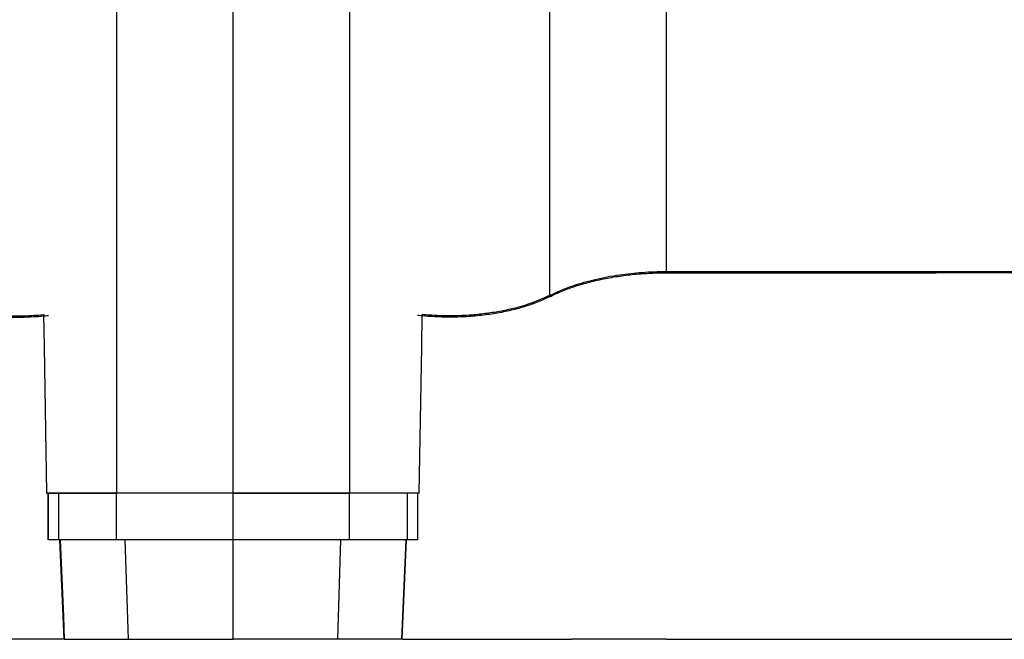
# Paper-space layout '1012-790 Hybird 2way' of a CAD drawing. Header units: millimetres. Extents: x 51 to 2966, y 67 to 3970.
# Tile 17 of 110: x 2148 to 2485, y 1441 to 1653. Entities that reach past the tile are written whole.
import ezdxf

# ---------------------------------------------------------------- set-up
doc = ezdxf.new("R2010")
doc.units = ezdxf.units.MM

psp = doc.layouts.new('1012-790 Hybird 2way')

# ---------------------------------------------------------------- linework, layer by layer
at = {"color": 7, "linetype": 'Continuous', "lineweight": 25}
for p, q in [((2369.38, 2129.76), (2369.38, 1567.07)), ((2329.59, 1558.92), (2329.59, 1828.48)), ((2181.56, 1769.92), (2181.56, 1491.36)), ((2261.13, 1769.2), (2261.13, 1491.36)), ((2221.35, 1491.36), (2221.35, 1665.53)), ((2156.69, 1552.35), (2156.68, 1551.92)), ((2286, 1552.35), (2286.01, 1551.92)), ((2157.66, 1491.36), (2157.72, 1491.36)), ((2158.18, 1475.36), (2158.2, 1491.36)), ((2158.2, 1491.36), (2158.2, 1491.51)), ((2158.26, 1475.36), (2158.26, 1491.36)), ((2161.78, 1475.36), (2161.78, 1491.36)), ((2181.56, 1475.36), (2181.56, 1491.36)), ((2221.35, 1475.36), (2221.35, 1491.36)), ((2261.13, 1475.36), (2261.13, 1491.36)), ((2280.91, 1475.36), (2280.91, 1491.36)), ((2284.43, 1475.36), (2284.43, 1491.36)), ((2284.49, 1491.36), (2284.49, 1491.51)), ((2284.51, 1475.36), (2284.49, 1491.36)), ((2285.03, 1491.36), (2284.97, 1491.36)), ((2163.63, 1441.36), (2162.19, 1475.36)), ((2185.56, 1441.36), (2184.48, 1475.36)), ((2221.35, 1441.36), (2221.35, 1475.36)), ((2257.13, 1441.36), (2258.21, 1475.36)), ((2279.06, 1441.36), (2280.5, 1475.36))]:
    psp.add_line(p, q, dxfattribs=at)
at = {"color": 7, "linetype": 'Continuous', "lineweight": 25, "flags": 128}
for points in [[(2157.72, 1491.36), (2156.88, 1541.36), (2156.69, 1552.35)], [(2284.97, 1491.36), (2285.81, 1541.36), (2286, 1552.35)], [(2162.21, 1475.36), (2163.34, 1449.2), (2163.68, 1441.36)], [(2280.48, 1475.36), (2279.35, 1449.2), (2279.02, 1441.36)]]:
    psp.add_lwpolyline(points, dxfattribs=at)
at = {"color": 7, "linetype": 'Continuous', "lineweight": 25}
for points, knots in [([(2329.59, 1558.92), (2330.85, 1559.52), (2333.39, 1560.73), (2337.38, 1562.21), (2341.31, 1563.42), (2345.13, 1564.41), (2349.18, 1565.27), (2354.5, 1566.16), (2359.91, 1566.73), (2365.27, 1567.03), (2368.01, 1567.06), (2369.38, 1567.07)], [0, 0, 0, 0, 0.124672, 0.250588, 0.347773, 0.444954, 0.545027, 0.645096, 0.820064, 0.910033, 1, 1, 1, 1]), ([(2329.59, 1558.48), (2330.67, 1559.02), (2333.01, 1560.11), (2337.12, 1561.69), (2341.87, 1563.17), (2347.13, 1564.45), (2352.76, 1565.47), (2358.49, 1566.17), (2364.11, 1566.56), (2367.66, 1566.64), (2369.38, 1566.64)], [0.60223936, 0.60223936, 0.60223936, 0.60223936, 0.60828783, 0.61433631, 0.62038478, 0.62643326, 0.63248174, 0.63853021, 0.64457869, 0.65062717, 0.65062717, 0.65062717, 0.65062717]), ([(2369.38, 1567.07), (2385.42, 1567.07), (2417.52, 1567.08), (2465.1, 1567.1), (2512.1, 1567.13), (2558.5, 1567.17), (2604.88, 1567.23), (2635.75, 1567.28), (2651.18, 1567.3)], [0, 0, 0, 0, 0.170501, 0.34106, 0.505665, 0.670322, 0.835135, 1, 1, 1, 1]), ([(2369.38, 1566.64), (2384.75, 1566.64), (2415.5, 1566.65), (2461.62, 1566.67), (2507.73, 1566.7), (2556.62, 1566.75), (2608.26, 1566.81), (2644.47, 1566.87), (2662.57, 1566.9)], [0, 0, 0, 0, 0.157016, 0.314032, 0.471214, 0.628395, 0.814163, 1, 1, 1, 1]), ([(2113.1, 1558.92), (2114.88, 1558.1), (2118.44, 1556.46), (2124.17, 1554.72), (2129.61, 1553.5), (2134.54, 1552.7), (2140.35, 1552.08), (2147.02, 1551.82), (2152.75, 1552), (2155.92, 1552.28), (2156.69, 1552.35)], [0, 0, 0, 0, 0.161847, 0.323619, 0.431878, 0.540511, 0.648722, 0.800082, 0.951442, 1, 1, 1, 1]), ([(2113.1, 1558.48), (2114.57, 1557.74), (2117.6, 1556.41), (2122.45, 1554.77), (2127.57, 1553.46), (2132.97, 1552.47), (2138.63, 1551.79), (2144.55, 1551.44), (2150.73, 1551.45), (2155.03, 1551.74), (2157.24, 1551.96), (2157.59, 1552), (2157.95, 1552.03), (2158.3, 1552.07)], [0.53460708, 0.53460708, 0.53460708, 0.53460708, 0.54289491, 0.55118274, 0.55947057, 0.56775841, 0.57604624, 0.58433407, 0.5926219, 0.60090974, 0.60090974, 0.60090974, 0.60223935, 0.60223935, 0.60223935, 0.60223935]), ([(2329.59, 1558.48), (2328.13, 1557.74), (2325.09, 1556.41), (2320.24, 1554.77), (2315.12, 1553.46), (2309.72, 1552.47), (2304.06, 1551.79), (2298.14, 1551.44), (2291.96, 1551.45), (2287.66, 1551.74), (2285.45, 1551.96), (2285.1, 1552), (2284.74, 1552.03), (2284.39, 1552.07)], [0.53460708, 0.53460708, 0.53460708, 0.53460708, 0.54289491, 0.55118274, 0.55947057, 0.56775841, 0.57604624, 0.58433407, 0.5926219, 0.60090974, 0.60090974, 0.60090974, 0.60223935, 0.60223935, 0.60223935, 0.60223935]), ([(2329.59, 1558.92), (2327.81, 1558.1), (2324.25, 1556.46), (2318.52, 1554.72), (2313.08, 1553.5), (2308.15, 1552.7), (2302.34, 1552.08), (2295.67, 1551.82), (2289.94, 1552), (2286.77, 1552.28), (2286, 1552.35)], [0, 0, 0, 0, 0.161847, 0.323619, 0.431878, 0.540511, 0.648722, 0.800082, 0.951442, 1, 1, 1, 1]), ([(2157.72, 1491.36), (2160.18, 1491.36), (2165.17, 1491.36), (2171.6, 1491.36), (2177.14, 1491.36), (2180.08, 1491.36), (2181.56, 1491.36)], [0, 0, 0, 0, 0.27435, 0.556302, 0.776224, 1, 1, 1, 1]), ([(2161.78, 1491.36), (2161.48, 1491.36), (2160.9, 1491.36), (2160.01, 1491.36), (2159.14, 1491.36), (2158.55, 1491.36), (2158.26, 1491.36)], [0, 0, 0, 0, 0.254572, 0.506153, 0.754656, 1, 1, 1, 1]), ([(2181.56, 1491.36), (2180.21, 1491.36), (2178.77, 1491.36), (2176.48, 1491.36), (2175.69, 1491.36), (2174.09, 1491.36), (2173.27, 1491.36), (2169.12, 1491.36), (2165.57, 1491.36), (2161.78, 1491.36)], [0, 0, 0, 0, 0.25, 0.25, 0.375, 0.375, 0.5, 0.5, 1, 1, 1, 1]), ([(2221.35, 1491.36), (2219.73, 1491.36), (2216.51, 1491.36), (2211.33, 1491.36), (2205.88, 1491.36), (2200.33, 1491.36), (2195.09, 1491.36), (2190.21, 1491.36), (2185.63, 1491.36), (2182.92, 1491.36), (2181.56, 1491.36)], [0, 0, 0, 0, 0.108594, 0.217189, 0.351056, 0.484925, 0.613383, 0.741842, 0.870921, 1, 1, 1, 1]), ([(2221.35, 1491.36), (2219.48, 1491.36), (2217.62, 1491.36), (2213.92, 1491.36), (2212.09, 1491.36), (2209.34, 1491.36), (2208.44, 1491.36), (2206.64, 1491.36), (2205.75, 1491.36), (2203.11, 1491.36), (2201.39, 1491.36), (2198, 1491.36), (2196.35, 1491.36), (2193.91, 1491.36), (2193.11, 1491.36), (2191.53, 1491.36), (2190.75, 1491.36), (2188.47, 1491.36), (2187.01, 1491.36), (2184.19, 1491.36), (2182.84, 1491.36), (2181.56, 1491.36)], [0, 0, 0, 0, 0.125, 0.125, 0.25, 0.25, 0.3125, 0.3125, 0.375, 0.375, 0.5, 0.5, 0.625, 0.625, 0.6875, 0.6875, 0.75, 0.75, 0.875, 0.875, 1, 1, 1, 1]), ([(2221.35, 1491.36), (2222.96, 1491.36), (2226.18, 1491.36), (2231.36, 1491.36), (2236.81, 1491.36), (2242.36, 1491.36), (2247.6, 1491.36), (2252.48, 1491.36), (2257.06, 1491.36), (2259.77, 1491.36), (2261.13, 1491.36)], [0, 0, 0, 0, 0.108594, 0.217189, 0.351056, 0.484925, 0.613383, 0.741842, 0.870921, 1, 1, 1, 1]), ([(2261.13, 1491.36), (2260.97, 1491.36), (2260.65, 1491.36), (2260.16, 1491.36), (2259.66, 1491.36), (2259.16, 1491.36), (2258.66, 1491.36), (2258.14, 1491.36), (2257.62, 1491.36), (2256.57, 1491.36), (2254.95, 1491.36), (2252.71, 1491.36), (2250.38, 1491.36), (2247.19, 1491.36), (2243.04, 1491.36), (2238.7, 1491.36), (2235.15, 1491.36), (2232.44, 1491.36), (2229.69, 1491.36), (2227.38, 1491.36), (2225.53, 1491.36), (2224.13, 1491.36), (2222.74, 1491.36), (2221.81, 1491.36), (2221.35, 1491.36)], [0, 0, 0, 0, 0.015675, 0.031352, 0.047032, 0.062719, 0.078416, 0.094124, 0.109847, 0.125586, 0.188215, 0.250715, 0.313333, 0.37611, 0.500486, 0.624491, 0.687034, 0.749444, 0.811995, 0.8747, 0.906086, 0.937417, 0.968715, 1, 1, 1, 1]), ([(2284.97, 1491.36), (2282.51, 1491.36), (2277.52, 1491.36), (2271.09, 1491.36), (2265.55, 1491.36), (2262.61, 1491.36), (2261.13, 1491.36)], [0, 0, 0, 0, 0.27435, 0.556302, 0.776224, 1, 1, 1, 1]), ([(2280.91, 1491.36), (2280.69, 1491.36), (2280.25, 1491.36), (2279.59, 1491.36), (2278.94, 1491.36), (2278.29, 1491.36), (2277.64, 1491.36), (2277, 1491.36), (2276.37, 1491.36), (2275.74, 1491.36), (2275.11, 1491.36), (2274.49, 1491.36), (2273.87, 1491.36), (2273.25, 1491.36), (2272.65, 1491.36), (2272.04, 1491.36), (2271.44, 1491.36), (2270.84, 1491.36), (2269.61, 1491.36), (2267.78, 1491.36), (2265.9, 1491.36), (2264.54, 1491.36), (2263.66, 1491.36), (2262.79, 1491.36), (2261.95, 1491.36), (2261.4, 1491.36), (2261.13, 1491.36)], [0, 0, 0, 0, 0.029464, 0.058882, 0.088257, 0.117599, 0.146911, 0.176202, 0.205477, 0.234744, 0.264007, 0.293275, 0.322552, 0.351846, 0.381164, 0.410511, 0.439894, 0.469319, 0.498792, 0.624156, 0.749537, 0.799707, 0.849807, 0.899868, 0.949921, 1, 1, 1, 1]), ([(2284.43, 1491.36), (2284.11, 1491.36), (2283.52, 1491.36), (2282.66, 1491.36), (2281.81, 1491.36), (2281.23, 1491.36), (2280.91, 1491.36)], [0, 0, 0, 0, 0.270084, 0.5, 0.728448, 1, 1, 1, 1]), ([(2161.78, 1475.36), (2161.46, 1475.36), (2160.88, 1475.36), (2160.03, 1475.36), (2159.17, 1475.36), (2158.58, 1475.36), (2158.26, 1475.36)], [0, 0, 0, 0, 0.271483, 0.5, 0.729846, 1, 1, 1, 1]), ([(2181.56, 1475.36), (2181.41, 1475.36), (2181.11, 1475.36), (2180.65, 1475.36), (2180.18, 1475.36), (2179.71, 1475.36), (2179.23, 1475.36), (2178.74, 1475.36), (2178.25, 1475.36), (2177.75, 1475.36), (2176.65, 1475.36), (2174.91, 1475.36), (2172.91, 1475.36), (2171.32, 1475.36), (2170.18, 1475.36), (2169.03, 1475.36), (2167.86, 1475.36), (2166.68, 1475.36), (2165.48, 1475.36), (2164.26, 1475.36), (2163.03, 1475.36), (2162.2, 1475.36), (2161.78, 1475.36)], [0, 0, 0, 0, 0.027823, 0.0556349, 0.0834413, 0.1112476, 0.1390594, 0.166882, 0.1947209, 0.2225816, 0.2504695, 0.3758291, 0.5012158, 0.5568418, 0.6123156, 0.6676802, 0.7229789, 0.7782549, 0.8335517, 0.8889127, 0.9443811, 1, 1, 1, 1]), ([(2221.35, 1475.36), (2221.11, 1475.36), (2220.65, 1475.36), (2219.95, 1475.36), (2219.25, 1475.36), (2218.56, 1475.36), (2217.86, 1475.36), (2217.16, 1475.36), (2216.47, 1475.36), (2215.08, 1475.36), (2213, 1475.36), (2210.25, 1475.36), (2207.54, 1475.36), (2203.99, 1475.36), (2199.65, 1475.36), (2195.5, 1475.36), (2192.31, 1475.36), (2189.98, 1475.36), (2187.74, 1475.36), (2185.94, 1475.36), (2184.55, 1475.36), (2183.53, 1475.36), (2182.53, 1475.36), (2181.88, 1475.36), (2181.56, 1475.36)], [0, 0, 0, 0, 0.01564, 0.031281, 0.046926, 0.062578, 0.078239, 0.093912, 0.109599, 0.125302, 0.187996, 0.250559, 0.312956, 0.375512, 0.499517, 0.623893, 0.686658, 0.749288, 0.811775, 0.874417, 0.905873, 0.937276, 0.968644, 1, 1, 1, 1]), ([(2261.13, 1475.36), (2259.85, 1475.36), (2258.5, 1475.36), (2255.68, 1475.36), (2254.22, 1475.36), (2251.94, 1475.36), (2251.16, 1475.36), (2249.58, 1475.36), (2248.78, 1475.36), (2246.34, 1475.36), (2244.69, 1475.36), (2241.31, 1475.36), (2239.58, 1475.36), (2236.94, 1475.36), (2236.05, 1475.36), (2234.25, 1475.36), (2233.35, 1475.36), (2230.61, 1475.36), (2228.77, 1475.36), (2225.07, 1475.36), (2223.21, 1475.36), (2221.35, 1475.36)], [0, 0, 0, 0, 0.125, 0.125, 0.25, 0.25, 0.3125, 0.3125, 0.375, 0.375, 0.5, 0.5, 0.625, 0.625, 0.6875, 0.6875, 0.75, 0.75, 0.875, 0.875, 1, 1, 1, 1]), ([(2280.91, 1475.36), (2277.12, 1475.36), (2273.57, 1475.36), (2269.42, 1475.36), (2268.6, 1475.36), (2267, 1475.36), (2266.21, 1475.36), (2263.92, 1475.36), (2262.48, 1475.36), (2261.13, 1475.36)], [0, 0, 0, 0, 0.5, 0.5, 0.625, 0.625, 0.75, 0.75, 1, 1, 1, 1]), ([(2284.43, 1475.36), (2284.14, 1475.36), (2283.55, 1475.36), (2282.68, 1475.36), (2281.79, 1475.36), (2281.21, 1475.36), (2280.91, 1475.36)], [0, 0, 0, 0, 0.245344, 0.493847, 0.745428, 1, 1, 1, 1]), ([(2163.45, 1441.36), (2161.57, 1441.36), (2157.74, 1441.36), (2151.7, 1441.36), (2145.47, 1441.36), (2139.16, 1441.36), (2132.95, 1441.36), (2126.92, 1441.36), (2121.15, 1441.36), (2115.63, 1441.36), (2110.41, 1441.36), (2107.31, 1441.36), (2105.75, 1441.36)], [0, 0, 0, 0, 0.092843, 0.188558, 0.288742, 0.389247, 0.489434, 0.589596, 0.690078, 0.790246, 0.895122, 1, 1, 1, 1]), ([(2163.68, 1441.36), (2165.98, 1441.36), (2170.71, 1441.36), (2176.63, 1441.36), (2181.64, 1441.36), (2184.25, 1441.36), (2185.56, 1441.36)], [0, 0, 0, 0, 0.2811165, 0.5776928, 0.7876707, 1, 1, 1, 1]), ([(2185.56, 1441.36), (2186.79, 1441.36), (2189.26, 1441.36), (2194.22, 1441.36), (2199.34, 1441.36), (2204.45, 1441.36), (2209.17, 1441.36), (2214.81, 1441.36), (2219.16, 1441.36), (2221.35, 1441.36)], [0, 0, 0, 0, 0.130144, 0.26178, 0.46544, 0.570317, 0.675196, 0.836166, 1, 1, 1, 1]), ([(2257.13, 1441.36), (2255.9, 1441.36), (2253.43, 1441.36), (2248.47, 1441.36), (2243.35, 1441.36), (2238.24, 1441.36), (2233.52, 1441.36), (2227.88, 1441.36), (2223.53, 1441.36), (2221.35, 1441.36)], [0, 0, 0, 0, 0.130144, 0.26178, 0.46544, 0.570317, 0.675196, 0.836166, 1, 1, 1, 1]), ([(2279.02, 1441.36), (2276.71, 1441.36), (2271.98, 1441.36), (2266.06, 1441.36), (2261.05, 1441.36), (2258.44, 1441.36), (2257.13, 1441.36)], [0, 0, 0, 0, 0.2811165, 0.5776928, 0.7876707, 1, 1, 1, 1]), ([(2279.24, 1441.36), (2281.12, 1441.36), (2284.95, 1441.36), (2290.99, 1441.36), (2297.22, 1441.36), (2303.54, 1441.36), (2309.74, 1441.36), (2315.77, 1441.36), (2321.54, 1441.36), (2327.06, 1441.36), (2332.28, 1441.36), (2335.38, 1441.36), (2336.94, 1441.36)], [0, 0, 0, 0, 0.092843, 0.188558, 0.288742, 0.389247, 0.489434, 0.589596, 0.690078, 0.790246, 0.895122, 1, 1, 1, 1]), ([(2369.38, 1441.36), (2367.67, 1441.36), (2364.44, 1441.36), (2359.96, 1441.36), (2355.74, 1441.36), (2351.73, 1441.36), (2347.87, 1441.36), (2344.14, 1441.36), (2340.51, 1441.36), (2338.13, 1441.36), (2336.94, 1441.36)], [0.60223935, 0.60223935, 0.60223935, 0.60223935, 0.60828783, 0.61433631, 0.62038478, 0.62643326, 0.63248173, 0.63853021, 0.64457869, 0.65062717, 0.65062717, 0.65062717, 0.65062717]), ([(2369.38, 1441.36), (2380, 1441.36), (2401.23, 1441.36), (2433.09, 1441.36), (2464.94, 1441.36), (2500.58, 1441.36), (2540.01, 1441.36), (2583.21, 1441.36), (2626.38, 1441.36), (2655.12, 1441.36), (2669.49, 1441.36)], [0, 0, 0, 0, 0.1059409, 0.2118818, 0.3178755, 0.4238693, 0.5678356, 0.7118019, 0.8559009, 1, 1, 1, 1])]:
    psp.add_open_spline(points, degree=3, knots=knots, dxfattribs=at)

doc.saveas('drawing.dxf')
